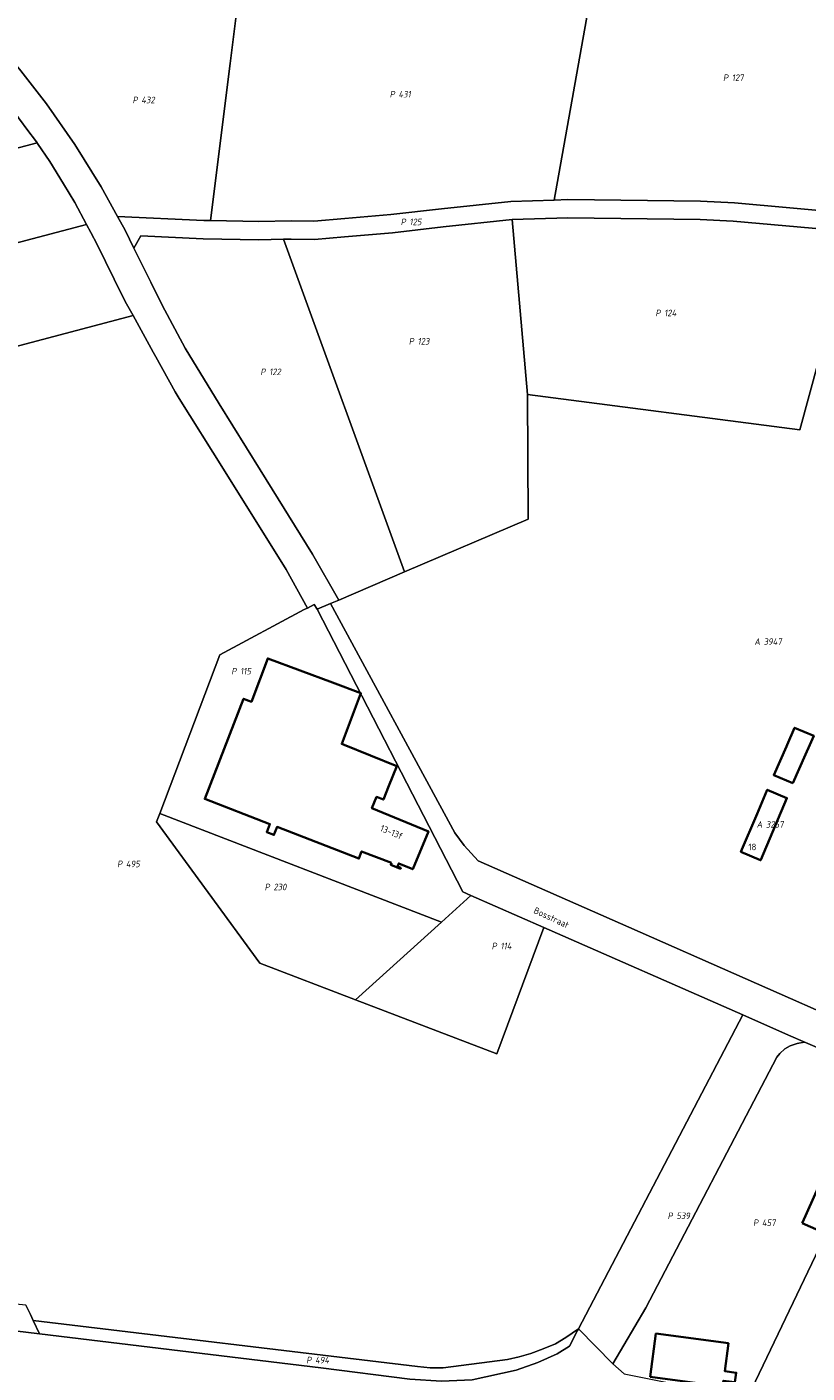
# Model space of a CAD drawing. Extents: x 184444 to 186844, y 346155 to 349219.
# Tile 27 of 49: x 185685 to 185899, y 346828 to 347197. Entities that reach past the tile are written whole.
import ezdxf
from ezdxf.enums import TextEntityAlignment as Align
from ezdxf.lldxf.tags import DXFTag

# ---------------------------------------------------------------- set-up
doc = ezdxf.new("R2010")
doc.units = 0
for name, color, linetype, lineweight in [('B-WE-KG-GRENS_PERCEEL-G', 150, 'KG-PERCEEL', 18), ('B-WE-KG-GRENS_PERCEEL-GV', 150, 'Continuous', 18), ('B-WE-KG-GRENS_PERCEEL-S', 150, 'Continuous', 25), ('B-WE-OG-BEBOUWING-G', 7, 'Continuous', 35), ('B-WE-OG-BEBOUWING_HUISNUMMER-T18', 1, 'Continuous', 18), ('B-WE-OG-BEBOUWING_STRAATNAAM-T18', 1, 'Continuous', 18)]:
    doc.layers.add(name, color=color, linetype=linetype, lineweight=lineweight)
doc.styles.add('NLCS-ISO', font='NLCS-ISO.ttf')
doc.styles.add('NLCS-ISO-M1000-T18', font='NLCS-ISO.ttf', dxfattribs={"height": 1.8})
doc.styles.get("Standard").update_dxf_attribs({"font": 'NLCS-ISO.ttf'})
tags = doc.linetypes.add('KG-PERCEEL', pattern='A,5.5,-2,["P",Standard,S=1.8,R=0,X=-0.5,Y=-0.9],-2,5.5,-2,[5,NLCS.SHX,S=0.75,R=0,X=0,Y=0],-2', length=19).pattern_tags.tags
tags[6] = DXFTag(74, 10)

# ---------------------------------------------------------------- blocks, each defined once
blk = doc.blocks.new('SKG-PERCEELNUMMER-SO')
at = {"style": 'NLCS-ISO', "oblique": 10, "flags": 1}
for tag, p in [('GEMEENTECODE', (0, 2.55)), ('PERCEELGROOTTE', (0, -2.45))]:
    blk.add_attdef(tag, text='', height=1.8, dxfattribs=at).set_placement(p, align=Align.MIDDLE_CENTER)
at = {"style": 'NLCS-ISO', "oblique": 10}
blk.add_attdef('SECTIE', text='', height=1.8, dxfattribs=at).set_placement((-0.5, 0), align=Align.MIDDLE_RIGHT)
blk.add_attdef('PERCEELNUMMER', text='', height=1.8, dxfattribs=at).set_placement((0.5, 0), align=Align.MIDDLE_LEFT)

msp = doc.modelspace()

# ---------------------------------------------------------------- linework, layer by layer
at = {"layer": 'B-WE-KG-GRENS_PERCEEL-G', "flags": 128}
for points in [[(185829.306, 347149.273), (185844.713, 347235.802)], [(185740.549, 347186.698), (185746.041, 347230.577)], [(185709.696, 347144.766), (185705.248, 347152.874), (185698.04, 347164.446), (185690.269, 347175.594), (185683.207, 347184.67), (185681.978, 347186.249), (185677.678, 347191.404), (185674.816, 347194.834), (185666.287, 347205.657), (185663.671, 347208.976), (185662.87, 347209.993), (185658.752, 347216.268), (185655.871, 347221.971), (185653.985, 347225.703)], [(185735.147, 347143.639), (185740.549, 347186.698)], [(185679.739, 347175.593), (185685.435, 347167.997), (185686.975, 347165.943), (185687.655, 347164.94)], [(185687.655, 347164.94), (185532.56, 347123.947)], [(185687.655, 347164.94), (185687.761, 347164.784), (185691.152, 347159.783), (185694.855, 347153.727), (185697.972, 347148.631), (185701.214, 347142.583)], [(185735.147, 347143.639), (185748.418, 347143.346), (185757.279, 347143.571), (185763.462, 347143.46), (185771.912, 347144.213), (185784.539, 347145.311), (185798.417, 347146.867), (185817.396, 347148.9), (185829.306, 347149.273)], [(185829.306, 347149.273), (185832.975, 347149.388), (185869.353, 347148.939), (185878.646, 347148.493), (185909.929, 347145.703)], [(185714.176, 347136.112), (185711.765, 347140.994), (185709.696, 347144.766)], [(185709.696, 347144.766), (185733.282, 347143.68), (185735.147, 347143.639)], [(185755.147, 347138.515), (185757.269, 347138.569), (185763.63, 347138.456), (185771.827, 347139.186), (185784.963, 347140.328), (185798.907, 347141.89), (185817.742, 347143.908)], [(185817.742, 347143.908), (185833.024, 347144.386), (185869.219, 347143.939), (185878.303, 347143.504), (185907.148, 347140.932), (185911.07, 347139.829)], [(185821.959, 347096.008), (185817.742, 347143.908)], [(185701.214, 347142.583), (185525.346, 347096.182)], [(185701.214, 347142.583), (185702.389, 347140.39), (185704.148, 347137.108), (185711.028, 347122.955), (185712.172, 347120.868), (185713.956, 347117.615)], [(185714.176, 347136.112), (185716.057, 347139.469), (185733.108, 347138.684), (185748.434, 347138.346), (185755.147, 347138.515)], [(185755.147, 347138.515), (185788.298, 347047.383)], [(185770.251, 347039.678), (185763.055, 347052.219), (185748.796, 347075.354), (185737.481, 347093.47), (185728.195, 347108.68), (185721.903, 347120.466), (185718.775, 347126.801), (185714.176, 347136.112)], [(185541.934, 347072.122), (185654.94, 347102.008), (185713.956, 347117.615)], [(185713.956, 347117.615), (185719.445, 347107.604), (185720.172, 347106.278), (185725.433, 347096.685), (185726.583, 347094.863), (185738.75, 347075.582), (185755.882, 347048.037), (185761.682, 347037.477)], [(185821.959, 347096.008), (185896.552, 347086.336), (185904.202, 347114.525)], [(185788.298, 347047.383), (185822.107, 347061.819), (185821.959, 347096.008)], [(185770.251, 347039.678), (185788.298, 347047.383)], [(185721.27, 346981.251), (185737.725, 347024.727), (185760.84, 347037.091)], [(185761.682, 347037.477), (185760.84, 347037.091)], [(185761.682, 347037.477), (185763.503, 347038.452), (185764.395, 347037.178)], [(185764.395, 347037.178), (185767.976, 347038.707)], [(185804.295, 346959.725), (185764.395, 347037.178)], [(185767.976, 347038.707), (185770.251, 347039.678)], [(185767.976, 347038.707), (185802.09, 346975.917), (185804.576, 346972.429), (185808.464, 346968.286), (185849.748, 346950.048), (185913.4, 346921.95), (185966.3, 346899.999)], [(185774.901, 346930.174), (185748.628, 346940.199), (185720.393, 346978.935), (185721.27, 346981.251)], [(185798.372, 346951.459), (185721.27, 346981.251)], [(185806.445, 346958.78), (185804.295, 346959.725)], [(185806.445, 346958.78), (185798.372, 346951.459)], [(185826.431, 346949.995), (185806.445, 346958.78)], [(185798.372, 346951.459), (185774.901, 346930.174)], [(185826.431, 346949.995), (185813.594, 346915.41), (185774.901, 346930.174)], [(185880.958, 346926.026), (185826.431, 346949.995)], [(185880.958, 346926.026), (185835.931, 346840.05)], [(185880.958, 346926.026), (185893.473, 346920.525)], [(185893.473, 346920.525), (185898.131, 346918.506)], [(185845.359, 346830.44), (185854.352, 346845.759), (185890.226, 346914.503), (185891.052, 346915.492), (185892.405, 346916.755), (185893.916, 346917.554), (185895.765, 346918.2), (185897.733, 346918.558), (185898.131, 346918.506)], [(185898.131, 346918.506), (185901.308, 346917.082)], [(185923.396, 346907.186), (185883.397, 346823.593)], [(185685.831, 346843.978), (185684.61, 346846.559)], [(185688.319, 346838.72), (185662.717, 346841.819), (185651.846, 346843.058)], [(185686.599, 346842.354), (185685.831, 346843.978)], [(185688.319, 346838.72), (185686.599, 346842.354)], [(185835.931, 346840.05), (185832.438, 346837.634), (185829.6, 346835.914), (185826.279, 346834.553), (185822.89, 346833.332), (185819.661, 346832.414), (185816.468, 346831.655), (185798.901, 346829.369), (185795.329, 346829.397), (185791.853, 346829.687), (185686.599, 346842.354)], [(185835.692, 346839.594), (185833.422, 346835.26), (185830.073, 346833.189), (185824.795, 346830.798), (185818.889, 346828.706), (185806.8, 346826.109), (185798.404, 346825.691), (185789.77, 346826.293), (185765.396, 346829.39), (185688.319, 346838.72)], [(185835.931, 346840.05), (185835.692, 346839.594)], [(185845.359, 346830.44), (185835.931, 346840.05)], [(185848.46, 346827.691), (185845.359, 346830.44)]]:
    msp.add_lwpolyline(points, dxfattribs=at)
msp.add_lwpolyline([(185887.605, 346987.714), (185892.996, 346985.428), (185885.782, 346968.389), (185880.391, 346970.675)], close=True, dxfattribs=at)
at = {"layer": 'B-WE-KG-GRENS_PERCEEL-GV', "flags": 128}
for points in [[(185926.744, 347240.146), (185903.667, 347238.924), (185883.407, 347237.851), (185874.145, 347237.361), (185873.63, 347237.334), (185844.713, 347235.802), (185829.306, 347149.273), (185832.975, 347149.388), (185869.353, 347148.939), (185878.646, 347148.493), (185909.929, 347145.703), (185916.143, 347180.603), (185918.539, 347194.061)], [(185844.713, 347235.802), (185836.068, 347235.344), (185835.039, 347235.29), (185834.009, 347235.235), (185815.998, 347234.281), (185792.209, 347233.022), (185791.329, 347232.975), (185746.041, 347230.577), (185740.549, 347186.698), (185735.147, 347143.639), (185748.418, 347143.346), (185757.279, 347143.571), (185763.462, 347143.46), (185771.912, 347144.213), (185784.539, 347145.311), (185798.417, 347146.867), (185817.396, 347148.9), (185829.306, 347149.273)], [(185746.041, 347230.577), (185737.085, 347230.103), (185734.152, 347229.948), (185653.985, 347225.703), (185655.871, 347221.971), (185658.752, 347216.268), (185662.87, 347209.993), (185663.671, 347208.976), (185666.287, 347205.657), (185674.816, 347194.834), (185677.678, 347191.404), (185681.978, 347186.249), (185683.207, 347184.67), (185690.269, 347175.594), (185698.04, 347164.446), (185705.248, 347152.874), (185709.696, 347144.766), (185733.282, 347143.68), (185735.147, 347143.639), (185740.549, 347186.698)], [(185679.739, 347175.593), (185539.857, 347138.6), (185535.024, 347128.22), (185534.554, 347127.269), (185532.931, 347124.564), (185532.56, 347123.947), (185687.655, 347164.94), (185686.975, 347165.943), (185685.435, 347167.997)], [(185532.56, 347123.947), (185532.413, 347123.701), (185531.583, 347122.318), (185530.883, 347121.454), (185528.605, 347118.641), (185526.694, 347116.961), (185524.654, 347115.168), (185523.939, 347114.54), (185518.851, 347110.721), (185516.525, 347108.975), (185525.346, 347096.182), (185701.214, 347142.583), (185697.972, 347148.631), (185694.855, 347153.727), (185691.152, 347159.783), (185687.761, 347164.784), (185687.655, 347164.94)], [(185821.959, 347096.008), (185817.742, 347143.908), (185798.907, 347141.89), (185784.963, 347140.328), (185771.827, 347139.186), (185763.63, 347138.456), (185757.269, 347138.569), (185755.147, 347138.515), (185788.298, 347047.383), (185822.107, 347061.819)], [(185821.959, 347096.008), (185896.552, 347086.336), (185904.202, 347114.525), (185911.07, 347139.829), (185907.148, 347140.932), (185878.303, 347143.504), (185869.219, 347143.939), (185833.024, 347144.386), (185817.742, 347143.908)], [(185701.214, 347142.583), (185525.346, 347096.182), (185526.854, 347093.994), (185541.934, 347072.122), (185654.94, 347102.008), (185713.956, 347117.615), (185712.172, 347120.868), (185711.028, 347122.955), (185704.148, 347137.108), (185702.389, 347140.39)], [(185770.251, 347039.678), (185788.298, 347047.383), (185755.147, 347138.515), (185748.434, 347138.346), (185733.108, 347138.684), (185716.057, 347139.469), (185714.176, 347136.112), (185718.775, 347126.801), (185721.903, 347120.466), (185728.195, 347108.68), (185737.481, 347093.47), (185748.796, 347075.354), (185763.055, 347052.219)], [(185804.295, 346959.725), (185764.395, 347037.178), (185763.503, 347038.452), (185761.682, 347037.477), (185760.84, 347037.091), (185737.725, 347024.727), (185721.27, 346981.251), (185798.372, 346951.459), (185806.445, 346958.78)], [(185887.605, 346987.714), (185880.391, 346970.675), (185885.782, 346968.389), (185892.996, 346985.428)], [(185885.782, 346968.389), (185880.391, 346970.675), (185887.605, 346987.714), (185892.996, 346985.428)], [(185774.901, 346930.174), (185798.372, 346951.459), (185721.27, 346981.251), (185720.393, 346978.935), (185748.628, 346940.199)], [(185806.445, 346958.78), (185798.372, 346951.459), (185774.901, 346930.174), (185813.594, 346915.41), (185826.431, 346949.995)], [(185835.931, 346840.05), (185845.359, 346830.44), (185854.352, 346845.759), (185890.226, 346914.503), (185891.052, 346915.492), (185892.405, 346916.755), (185893.916, 346917.554), (185895.765, 346918.2), (185897.733, 346918.558), (185898.131, 346918.506), (185893.473, 346920.525), (185880.958, 346926.026)], [(185845.359, 346830.44), (185848.46, 346827.691), (185879.853, 346821.397), (185881.899, 346820.464), (185883.397, 346823.593), (185923.396, 346907.186), (185923.296, 346907.23), (185901.308, 346917.082), (185898.131, 346918.506), (185897.733, 346918.558), (185895.765, 346918.2), (185893.916, 346917.554), (185892.405, 346916.755), (185891.052, 346915.492), (185890.226, 346914.503), (185854.352, 346845.759)], [(185881.899, 346820.464), (185881.761, 346820.176), (185885.794, 346818.665), (185894.433, 346815.427), (185898.243, 346813.586), (185904.146, 346810.735), (185913.576, 346804.785), (185922.183, 346795.521), (185934.345, 346756.21), (185936.148, 346754.811), (185937.335, 346753.889), (185939.758, 346752.975), (185939.93, 346753.363), (185944.851, 346764.43), (185945.359, 346765.573), (185945.457, 346765.793), (185994.349, 346875.759), (185994.193, 346875.828), (185943.623, 346898.225), (185923.396, 346907.186), (185883.397, 346823.593)], [(185651.066, 346849.861), (185650.689, 346847.493), (185651.779, 346843.066), (185651.846, 346843.058), (185662.717, 346841.819), (185688.319, 346838.72), (185686.599, 346842.354), (185685.831, 346843.978), (185684.61, 346846.559)], [(185686.599, 346842.354), (185688.319, 346838.72), (185765.396, 346829.39), (185789.77, 346826.293), (185798.404, 346825.691), (185806.8, 346826.109), (185818.889, 346828.706), (185824.795, 346830.798), (185830.073, 346833.189), (185833.422, 346835.26), (185835.692, 346839.594), (185835.931, 346840.05), (185832.438, 346837.634), (185829.6, 346835.914), (185826.279, 346834.553), (185822.89, 346833.332), (185819.661, 346832.414), (185816.468, 346831.655), (185798.901, 346829.369), (185795.329, 346829.397), (185791.853, 346829.687)]]:
    msp.add_lwpolyline(points, close=True, dxfattribs=at)
for points in [[(185679.739, 347175.593), (185685.435, 347167.997), (185686.975, 347165.943), (185687.655, 347164.94), (185687.761, 347164.784), (185691.152, 347159.783), (185694.855, 347153.727), (185697.972, 347148.631), (185701.214, 347142.583), (185702.389, 347140.39), (185704.148, 347137.108), (185711.028, 347122.955), (185712.172, 347120.868), (185713.956, 347117.615), (185719.445, 347107.604), (185720.172, 347106.278), (185725.433, 347096.685), (185726.583, 347094.863), (185738.75, 347075.582), (185755.882, 347048.037), (185761.682, 347037.477), (185763.503, 347038.452), (185764.395, 347037.178), (185767.976, 347038.707), (185770.251, 347039.678), (185763.055, 347052.219), (185748.796, 347075.354), (185737.481, 347093.47), (185728.195, 347108.68), (185721.903, 347120.466), (185718.775, 347126.801), (185714.176, 347136.112), (185711.765, 347140.994), (185709.696, 347144.766), (185705.248, 347152.874), (185698.04, 347164.446), (185690.269, 347175.594), (185683.207, 347184.67)], [(185909.929, 347145.703), (185878.646, 347148.493), (185869.353, 347148.939), (185832.975, 347149.388), (185829.306, 347149.273), (185817.396, 347148.9), (185798.417, 347146.867), (185784.539, 347145.311), (185771.912, 347144.213), (185763.462, 347143.46), (185757.279, 347143.571), (185748.418, 347143.346), (185735.147, 347143.639), (185733.282, 347143.68), (185709.696, 347144.766), (185711.765, 347140.994), (185714.176, 347136.112), (185716.057, 347139.469), (185733.108, 347138.684), (185748.434, 347138.346), (185755.147, 347138.515), (185757.269, 347138.569), (185763.63, 347138.456), (185771.827, 347139.186), (185784.963, 347140.328), (185798.907, 347141.89), (185817.742, 347143.908), (185833.024, 347144.386), (185869.219, 347143.939), (185878.303, 347143.504), (185907.148, 347140.932)], [(185684.61, 346846.559), (185685.831, 346843.978), (185686.599, 346842.354), (185791.853, 346829.687), (185795.329, 346829.397), (185798.901, 346829.369), (185816.468, 346831.655), (185819.661, 346832.414), (185822.89, 346833.332), (185826.279, 346834.553), (185829.6, 346835.914), (185832.438, 346837.634), (185835.931, 346840.05), (185880.958, 346926.026), (185826.431, 346949.995), (185813.594, 346915.41), (185774.901, 346930.174), (185748.628, 346940.199), (185720.393, 346978.935), (185721.27, 346981.251), (185737.725, 347024.727), (185760.84, 347037.091), (185761.682, 347037.477), (185755.882, 347048.037), (185738.75, 347075.582), (185726.583, 347094.863), (185725.433, 347096.685), (185720.172, 347106.278), (185719.445, 347107.604), (185713.956, 347117.615), (185654.94, 347102.008)], [(185904.202, 347114.525), (185896.552, 347086.336), (185821.959, 347096.008), (185822.107, 347061.819), (185788.298, 347047.383), (185770.251, 347039.678), (185767.976, 347038.707), (185802.09, 346975.917), (185804.576, 346972.429), (185808.464, 346968.286), (185849.748, 346950.048), (185913.4, 346921.95)], [(185913.4, 346921.95), (185849.748, 346950.048), (185808.464, 346968.286), (185804.576, 346972.429), (185802.09, 346975.917), (185767.976, 347038.707), (185764.395, 347037.178), (185804.295, 346959.725), (185806.445, 346958.78), (185826.431, 346949.995), (185880.958, 346926.026), (185893.473, 346920.525), (185898.131, 346918.506), (185901.308, 346917.082)], [(185789.77, 346826.293), (185765.396, 346829.39), (185688.319, 346838.72), (185662.717, 346841.819)], [(185848.46, 346827.691), (185845.359, 346830.44), (185835.931, 346840.05), (185835.692, 346839.594), (185833.422, 346835.26), (185830.073, 346833.189), (185824.795, 346830.798), (185818.889, 346828.706), (185806.8, 346826.109)]]:
    msp.add_lwpolyline(points, dxfattribs=at)
at = {"layer": 'B-WE-OG-BEBOUWING-G', "flags": 128}
for points in [[(185784.745, 346967.733), (185784.512, 346967.167), (185787.166, 346966.074), (185787.261, 346966.305), (185786.336, 346966.686), (185786.687, 346967.537), (185790.543, 346965.949), (185794.805, 346976.302), (185779.374, 346982.645), (185780.632, 346985.76), (185782.487, 346985.011), (185784.03, 346988.831), (185786.193, 346994.186), (185771.781, 347000), (185771.115, 347000.269), (185776.326, 347014.136), (185768.532, 347017.064), (185750.824, 347023.718), (185746.357, 347011.832), (185744.206, 347012.641), (185733.594, 346985.214), (185751.407, 346978.322), (185750.554, 346976.12), (185752.527, 346975.355), (185753.381, 346977.558), (185775.784, 346968.89), (185776.512, 346970.827)], [(185894.644, 346989.533), (185898.105, 346997.417), (185899.239, 347000), (185900.345, 347002.519), (185895.112, 347004.716), (185893.041, 347000), (185892.872, 346999.614), (185889.416, 346991.719)], [(185880.391, 346970.675), (185885.782, 346968.389), (185885.826, 346968.492), (185892.996, 346985.428), (185887.605, 346987.714), (185884.823, 346981.143), (185880.417, 346970.737)], [(185897.19, 346869.009), (185901.757, 346866.974), (185903.436, 346866.226), (185903.491, 346866.349), (185907.802, 346876.023), (185906.122, 346876.772), (185901.555, 346878.807), (185897.269, 346869.187)], [(185855.531, 346826.888), (185875.379, 346824.218), (185875.599, 346825.84), (185878.766, 346825.396), (185879.112, 346828.038), (185875.955, 346828.468), (185876.988, 346836.087), (185857.14, 346838.757)]]:
    msp.add_lwpolyline(points, close=True, dxfattribs=at)

# ---------------------------------------------------------------- block references
at = {"layer": 'B-WE-KG-GRENS_PERCEEL-S'}
for p, values in [((185877.423, 347182.789), {'PERCEELNUMMER': '127', 'SECTIE': 'P'}), ((185715.725, 347176.675), {'PERCEELNUMMER': '432', 'SECTIE': 'P'}), ((185786.138, 347178.254), {'PERCEELNUMMER': '431', 'SECTIE': 'P'}), ((185789.15, 347143.274), {'PERCEELNUMMER': '125', 'SECTIE': 'P'}), ((185858.904, 347118.341), {'PERCEELNUMMER': '124', 'SECTIE': 'P'}), ((185791.371, 347110.571), {'PERCEELNUMMER': '123', 'SECTIE': 'P'}), ((185750.732, 347102.205), {'PERCEELNUMMER': '122', 'SECTIE': 'P'}), ((185886.129, 347028.306), {'PERCEELNUMMER': '3947', 'SECTIE': 'A'}), ((185742.778, 347020.202), {'PERCEELNUMMER': '115', 'SECTIE': 'P'}), ((185886.755, 346978.226), {'PERCEELNUMMER': '3267', 'SECTIE': 'A'}), ((185711.496, 346967.403), {'PERCEELNUMMER': '495', 'SECTIE': 'P'}), ((185751.895, 346961.085), {'PERCEELNUMMER': '230', 'SECTIE': 'P'}), ((185814.065, 346944.905), {'PERCEELNUMMER': '114', 'SECTIE': 'P'}), ((185862.238, 346871.009), {'PERCEELNUMMER': '539', 'SECTIE': 'P'}), ((185885.655, 346869.111), {'PERCEELNUMMER': '457', 'SECTIE': 'P'}), ((185763.294, 346831.485), {'PERCEELNUMMER': '494', 'SECTIE': 'P'})]:
    msp.add_blockref('SKG-PERCEELNUMMER-SO', p, dxfattribs=at).add_auto_attribs(values)

# ---------------------------------------------------------------- texts
at = {"layer": 'B-WE-OG-BEBOUWING_HUISNUMMER-T18', "style": 'NLCS-ISO-M1000-T18'}
msp.add_text('13-13f', height=1.8, rotation=337.7, dxfattribs=at).set_placement((185784.735, 346976.117), align=Align.MIDDLE)
msp.add_text('18', height=1.8, dxfattribs=at).set_placement((185883.542, 346972.054), align=Align.MIDDLE)
at = {"layer": 'B-WE-OG-BEBOUWING_STRAATNAAM-T18', "style": 'NLCS-ISO-M1000-T18'}
msp.add_text('Bosstraat', height=1.8, rotation=335.1, dxfattribs=at).set_placement((185828.491, 346952.691), align=Align.MIDDLE)

doc.saveas('drawing.dxf')
